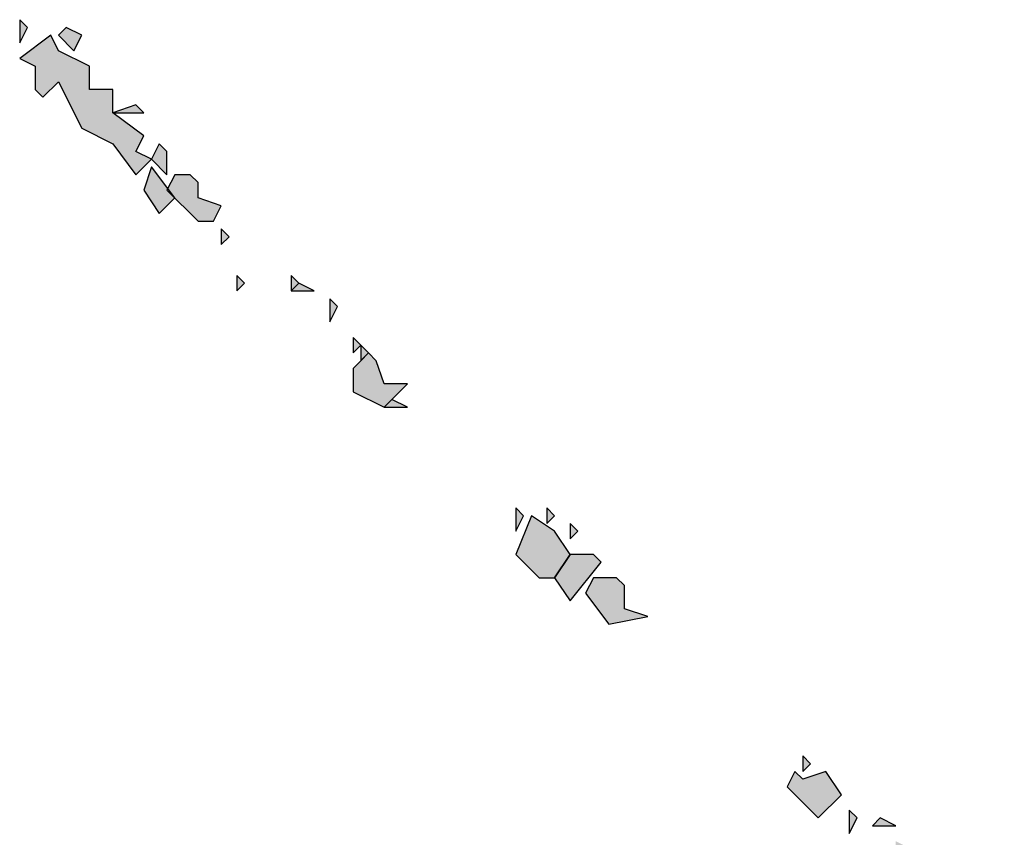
# Model space of a CAD drawing. Extents: x 1109697 to 1467097, y -139975 to 53891.
# Tile 77 of 256: x 1191652 to 1191739, y -63116 to -63044. Entities that reach past the tile are written whole.
import ezdxf

# ---------------------------------------------------------------- set-up
doc = ezdxf.new("R2010")
doc.units = 0
doc.header["$LTSCALE"] = 1000
doc.header["$MEASUREMENT"] = 0
doc.layers.add('PUB_TEXT', color=7, linetype='Continuous')

# ---------------------------------------------------------------- blocks, each defined once
blk = doc.blocks.new('A$C59021D72')
at = {"linetype": 'Continuous'}
h = blk.add_hatch(color=256, dxfattribs=at)
h.paths.add_polyline_path([(1456.442, 489.836), (1455.872, 490.406), (1455.872, 489.266)])
h.paths.add_polyline_path([(1442.756, 502.952), (1442.186, 503.522), (1440.475, 503.522), (1439.905, 502.381), (1441.616, 500.1), (1444.467, 500.671), (1442.756, 501.241)])
h.paths.add_polyline_path([(1441.046, 504.662), (1440.475, 505.233), (1438.765, 505.233), (1437.624, 503.522), (1438.765, 501.811)])
h.paths.add_polyline_path([(1439.335, 506.943), (1438.765, 507.514), (1438.765, 506.373)])
h.paths.add_polyline_path([(1437.624, 506.943), (1435.914, 508.084), (1434.773, 505.233), (1436.484, 503.522), (1437.624, 503.522), (1438.765, 505.233)])
h.paths.add_polyline_path([(1437.624, 508.084), (1437.054, 508.654), (1437.054, 507.514)])
h.paths.add_polyline_path([(1435.343, 508.084), (1434.773, 508.654), (1434.773, 506.943)])
h.paths.add_polyline_path([(1426.79, 516.067), (1425.649, 516.637), (1425.079, 516.067)], flags=17)
h.paths.add_polyline_path([(1424.509, 519.489), (1423.938, 520.059), (1422.798, 518.918), (1422.798, 517.208), (1425.079, 516.067), (1426.79, 517.778), (1425.079, 517.778)])
h.paths.add_polyline_path([(1423.938, 520.059), (1423.368, 520.629), (1423.368, 519.489)])
h.paths.add_polyline_path([(1423.368, 520.629), (1422.798, 521.199), (1422.798, 520.059)])
h.paths.add_polyline_path([(1421.658, 523.48), (1421.087, 524.051), (1421.087, 522.34)])
h.paths.add_polyline_path([(1419.947, 524.621), (1418.806, 525.191), (1418.236, 524.621)])
h.paths.add_polyline_path([(1418.806, 525.191), (1418.236, 525.761), (1418.236, 524.621)])
h.paths.add_polyline_path([(1414.815, 525.191), (1414.244, 525.761), (1414.244, 524.621)])
h.paths.add_polyline_path([(1413.674, 528.612), (1413.104, 529.183), (1413.104, 528.042)])
h.paths.add_polyline_path([(1409.112, 530.893), (1409.682, 531.464), (1407.972, 533.745), (1407.402, 532.034), (1408.542, 530.323)])
h.paths.add_polyline_path([(1411.393, 532.604), (1410.823, 533.174), (1409.682, 533.174), (1409.112, 532.034), (1411.393, 529.753), (1412.534, 529.753), (1413.104, 530.893), (1411.393, 531.464)])
h.paths.add_polyline_path([(1409.112, 534.885), (1408.542, 535.455), (1407.972, 534.315), (1409.112, 533.174)])
h.paths.add_polyline_path([(1407.402, 537.736), (1406.831, 538.307), (1405.121, 537.736)], flags=17)
h.paths.add_polyline_path([(1401.129, 542.298), (1400.559, 543.439), (1398.278, 541.728), (1399.418, 541.158), (1399.418, 539.447), (1399.988, 538.877), (1401.129, 540.017), (1402.84, 536.596), (1405.121, 535.455), (1406.831, 533.174), (1407.972, 534.315), (1406.831, 534.885), (1407.402, 536.026), (1405.121, 537.736), (1405.121, 539.447), (1403.41, 539.447), (1403.41, 541.158)])
h.paths.add_polyline_path([(1402.84, 543.439), (1401.699, 544.009), (1401.129, 543.439), (1402.269, 542.298)])
h.paths.add_polyline_path([(1398.848, 544.009), (1398.278, 544.579), (1398.278, 542.868)])
h = blk.add_hatch(color=256, dxfattribs=at)
h.paths.add_polyline_path([(1468.987, 476.15), (1468.417, 476.721), (1468.417, 475.58)])
h.paths.add_polyline_path([(1468.417, 476.721), (1467.847, 477.291), (1467.847, 476.15)], flags=17)
h.paths.add_polyline_path([(1470.698, 477.291), (1470.128, 477.861), (1470.128, 476.721)])
h.paths.add_polyline_path([(1469.558, 479.572), (1468.987, 480.142), (1467.847, 479.002), (1468.987, 477.291)])
h.paths.add_polyline_path([(1467.277, 480.712), (1466.706, 481.283), (1463.855, 480.712), (1464.426, 478.431), (1466.136, 479.572), (1464.996, 478.431), (1466.136, 477.861), (1466.136, 476.15), (1468.417, 478.431), (1467.277, 479.002)])
h.paths.add_polyline_path([(1465.566, 482.423), (1464.996, 482.993), (1463.285, 481.283), (1465.566, 481.283)])
h.paths.add_polyline_path([(1463.855, 483.564), (1462.715, 484.134), (1462.715, 481.853), (1463.855, 482.423)])
h.paths.add_polyline_path([(1462.715, 485.274), (1461.574, 485.844), (1461.004, 485.274)])
h.paths.add_polyline_path([(1459.864, 485.844), (1459.293, 486.415), (1459.293, 484.704)])
h.paths.add_polyline_path([(1455.872, 488.696), (1455.302, 489.266), (1454.731, 488.125), (1457.012, 485.844), (1458.723, 487.555), (1457.583, 489.266)])
at = {"linetype": 'Continuous', "elevation": 0}
for points in [[(1398.848, 544.009), (1398.278, 544.579), (1398.278, 542.868), (1398.848, 544.009)], [(1402.84, 543.439), (1401.699, 544.009), (1401.129, 543.439), (1402.269, 542.298), (1402.84, 543.439)], [(1401.129, 542.298), (1400.559, 543.439), (1398.278, 541.728), (1399.418, 541.158), (1399.418, 539.447), (1399.988, 538.877), (1401.129, 540.017), (1402.84, 536.596), (1405.121, 535.455), (1406.831, 533.174), (1407.972, 534.315), (1406.831, 534.885), (1407.402, 536.026), (1405.121, 537.736), (1405.121, 539.447), (1403.41, 539.447), (1403.41, 541.158), (1401.129, 542.298)], [(1407.402, 537.736), (1406.831, 538.307), (1405.121, 537.736), (1407.402, 537.736)], [(1409.112, 534.885), (1408.542, 535.455), (1407.972, 534.315), (1409.112, 533.174), (1409.112, 534.885)], [(1409.112, 530.893), (1409.682, 531.464), (1407.972, 533.745), (1407.402, 532.034), (1408.542, 530.323), (1409.112, 530.893)], [(1411.393, 532.604), (1410.823, 533.174), (1409.682, 533.174), (1409.112, 532.034), (1411.393, 529.753), (1412.534, 529.753), (1413.104, 530.893), (1411.393, 531.464), (1411.393, 532.604)], [(1413.674, 528.612), (1413.104, 529.183), (1413.104, 528.042), (1413.674, 528.612)], [(1414.815, 525.191), (1414.244, 525.761), (1414.244, 524.621), (1414.815, 525.191)], [(1418.806, 525.191), (1418.236, 525.761), (1418.236, 524.621), (1418.806, 525.191)], [(1419.947, 524.621), (1418.806, 525.191), (1418.236, 524.621), (1419.947, 524.621)], [(1421.658, 523.48), (1421.087, 524.051), (1421.087, 522.34), (1421.658, 523.48)], [(1423.368, 520.629), (1422.798, 521.199), (1422.798, 520.059), (1423.368, 520.629)], [(1424.509, 519.489), (1423.938, 520.059), (1422.798, 518.918), (1422.798, 517.208), (1425.079, 516.067), (1426.79, 517.778), (1425.079, 517.778), (1424.509, 519.489)], [(1423.938, 520.059), (1423.368, 520.629), (1423.368, 519.489), (1423.938, 520.059)], [(1426.79, 516.067), (1425.649, 516.637), (1425.079, 516.067), (1426.79, 516.067)], [(1435.343, 508.084), (1434.773, 508.654), (1434.773, 506.943), (1435.343, 508.084)], [(1437.624, 508.084), (1437.054, 508.654), (1437.054, 507.514), (1437.624, 508.084)], [(1437.624, 506.943), (1435.914, 508.084), (1434.773, 505.233), (1436.484, 503.522), (1437.624, 503.522), (1438.765, 505.233), (1437.624, 506.943)], [(1439.335, 506.943), (1438.765, 507.514), (1438.765, 506.373), (1439.335, 506.943)], [(1441.046, 504.662), (1440.475, 505.233), (1438.765, 505.233), (1437.624, 503.522), (1438.765, 501.811), (1441.046, 504.662)], [(1442.756, 502.952), (1442.186, 503.522), (1440.475, 503.522), (1439.905, 502.381), (1441.616, 500.1), (1444.467, 500.671), (1442.756, 501.241), (1442.756, 502.952)], [(1456.442, 489.836), (1455.872, 490.406), (1455.872, 489.266), (1456.442, 489.836)], [(1455.872, 488.696), (1455.302, 489.266), (1454.731, 488.125), (1457.012, 485.844), (1458.723, 487.555), (1457.583, 489.266), (1455.872, 488.696)], [(1459.864, 485.844), (1459.293, 486.415), (1459.293, 484.704), (1459.864, 485.844)], [(1462.715, 485.274), (1461.574, 485.844), (1461.004, 485.274), (1462.715, 485.274)]]:
    blk.add_lwpolyline(points, dxfattribs=at)
blk = doc.blocks.new('图签01')
at = {"layer": 'PUB_TEXT', "xscale": 1.2, "yscale": 1.2, "zscale": 1.2}
blk.add_blockref('A$C59021D72', (1795059.752, 92183.971, 0), dxfattribs=at)

msp = doc.modelspace()

# ---------------------------------------------------------------- block references
at = {"layer": 'PUB_TEXT'}
msp.add_blockref('图签01', (-605086, -155881.338), dxfattribs=at)

doc.saveas('drawing.dxf')
